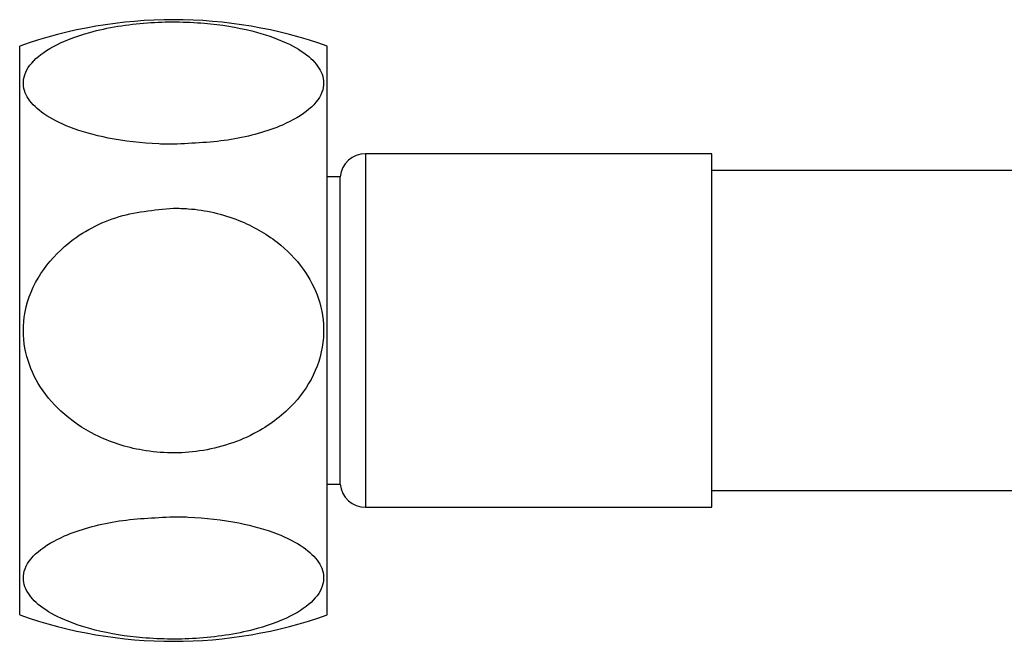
# Model space of a CAD drawing. Header units: millimetres. Extents: x 43 to 263, y 75 to 143.
# Tile 8 of 11: x 127 to 137, y 103 to 109. Entities that reach past the tile are written whole.
import ezdxf

# ---------------------------------------------------------------- set-up
doc = ezdxf.new("R2010")
doc.units = ezdxf.units.MM

msp = doc.modelspace()

# ---------------------------------------------------------------- linework, layer by layer
at = {"color": 7, "linetype": 'Continuous', "lineweight": 25}
for p, q in [((127.4682, 103.0488), (127.4682, 108.5988)), ((130.4682, 103.0488), (130.4682, 108.5988)), ((134.2182, 107.5488), (130.842, 107.5488)), ((130.842, 107.5488), (130.842, 104.0988)), ((134.2182, 104.0988), (134.2182, 107.5488)), ((209.2182, 107.3863), (134.2182, 107.3863)), ((130.5932, 107.3238), (130.4682, 107.3238)), ((130.5932, 104.3238), (130.5932, 107.3238)), ((130.4682, 104.3238), (130.5932, 104.3238)), ((134.2182, 104.2613), (209.2182, 104.2613)), ((130.842, 104.0988), (134.2182, 104.0988))]:
    msp.add_line(p, q, dxfattribs=at)
for centre, radius, start, end in [((128.9682, 104.3561), 4.5, 70.52878, 109.47122), ((130.842, 107.2988), 0.25, 90, 174.26083), ((130.842, 104.3488), 0.25, 185.73917, 270), ((128.9682, 107.2914), 4.5, 250.52878, 289.47122)]:
    msp.add_arc(centre, radius, start, end, dxfattribs=at)
for points in [[(128.9682, 107.6409), (129.1593, 107.6498), (129.5422, 107.6675), (130.0051, 107.7996), (130.3107, 107.9755), (130.4456, 108.1612), (130.4286, 108.3441), (130.2971, 108.5038), (130.0641, 108.6443), (129.717, 108.7616), (129.251, 108.8365), (128.6979, 108.8403), (128.1773, 108.7562), (127.7929, 108.6092), (127.5644, 108.4379), (127.4818, 108.256), (127.5367, 108.0813), (127.698, 107.9279), (127.9636, 107.7931), (128.3466, 107.6863), (128.7034, 107.6443), (128.9204, 107.6415), (128.9682, 107.6409)], [(128.9682, 107.0175), (128.7771, 106.9998), (128.3943, 106.9643), (127.9313, 106.7002), (127.6257, 106.3484), (127.4908, 105.9769), (127.5078, 105.6111), (127.6393, 105.2917), (127.8724, 105.0107), (128.2194, 104.7761), (128.6854, 104.6263), (129.2385, 104.6187), (129.7591, 104.787), (130.1436, 105.0809), (130.372, 105.4235), (130.4546, 105.7873), (130.3998, 106.1367), (130.2385, 106.4436), (129.9728, 106.7132), (129.5899, 106.9268), (129.233, 107.0108), (129.0161, 107.0163), (128.9682, 107.0175)], [(128.9682, 104.0066), (128.7771, 103.9977), (128.3943, 103.98), (127.9313, 103.8479), (127.6257, 103.672), (127.4908, 103.4863), (127.5078, 103.3034), (127.6393, 103.1437), (127.8724, 103.0032), (128.2194, 102.8859), (128.6854, 102.811), (129.2385, 102.8072), (129.7591, 102.8913), (130.1436, 103.0383), (130.372, 103.2096), (130.4546, 103.3915), (130.3998, 103.5662), (130.2385, 103.7196), (129.9728, 103.8544), (129.5899, 103.9612), (129.233, 104.0032), (129.0161, 104.006), (128.9682, 104.0066)]]:
    msp.add_open_spline(points, degree=3, knots=[0, 0, 0, 0, 0.068555, 0.137352, 0.185586, 0.234116, 0.275717, 0.314611, 0.356555, 0.405449, 0.46356, 0.530441, 0.601587, 0.656418, 0.701743, 0.747303, 0.787337, 0.826633, 0.870314, 0.921818, 0.982764, 1, 1, 1, 1], dxfattribs=at)

doc.saveas('drawing.dxf')
